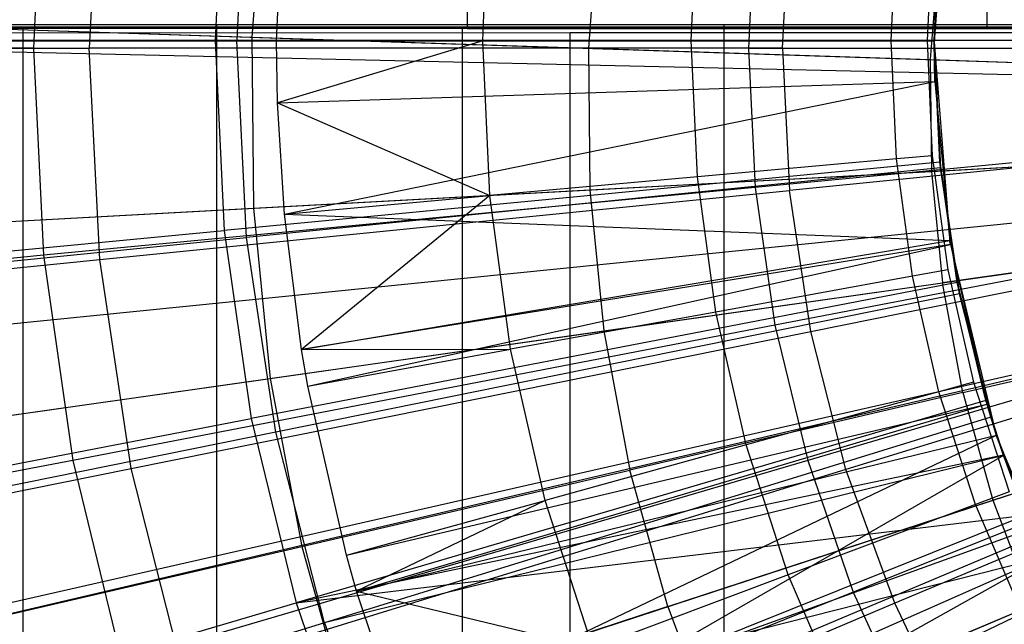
# Model space of a CAD drawing. Extents: x 0.1 to 16.1, y -7.1 to 6.9.
# Tile 29 of 118: x 6.366 to 7.136, y -0.562 to -0.089. Entities that reach past the tile are written whole.
import ezdxf

# ---------------------------------------------------------------- set-up
doc = ezdxf.new("R2010")
doc.units = 0
doc.header["$LTSCALE"] = 2.54
doc.layers.get('0').update_dxf_attribs({"color": 13, "linetype": 'CONTINUOUS'})

# ---------------------------------------------------------------- blocks, each defined once
blk = doc.blocks.new('DROPS_WOOD_A_PM_STL')
at = {"color": 0}
for p, q in [((6.71575, 0.70718, 38.64854), (6.71575, -0.09282, 38.64895)), ((6.71575, 0.70718, 38.64854), (6.71575, -0.09282, 38.64895)), ((6.71575, 0.70386, 32.2022), (6.71575, -0.09614, 32.20262)), ((6.71575, 0.70386, 32.2022), (6.71575, -0.09614, 32.20262)), ((7.12218, 0.70725, 38.79176), (7.12218, -0.09275, 38.79217)), ((7.12218, 0.70725, 38.79176), (7.12218, -0.09275, 38.79217)), ((7.12218, 0.70378, 32.05898), (7.12218, -0.09622, 32.05939)), ((7.12218, 0.70378, 32.05898), (7.12218, -0.09622, 32.05939)), ((6.42845, 0.05386, 2.59062), (6.42021, -0.11141, 2.5907)), ((6.42845, 0.05386, 2.59062), (6.42021, -0.11141, 2.5907)), ((6.54324, 0.04813, 13.77309), (6.53557, -0.10564, 13.77317)), ((6.54324, 0.04813, 13.77309), (6.53557, -0.10564, 13.77317)), ((7.09318, 0.04995, 12.40157), (7.08088, -0.10635, 12.40165)), ((7.09318, 0.04995, 12.40157), (7.08088, -0.10635, 12.40165)), ((6.55765, 0.03062, 14.08687), (6.54738, -0.10277, 14.08694)), ((6.55765, 0.03062, 14.08687), (6.54738, -0.10277, 14.08694)), ((6.56681, -0.10554, 13.97524), (6.5729, 0.0301, 13.97517)), ((6.56681, -0.10554, 13.97524), (6.5729, 0.0301, 13.97517)), ((6.72794, -0.10551, 14.02214), (6.73338, 0.01568, 14.02208)), ((6.72794, -0.10551, 14.02214), (6.73338, 0.01568, 14.02208)), ((6.89101, -0.10549, 14.06084), (6.8958, 0.00109, 14.06078)), ((6.89101, -0.10549, 14.06084), (6.8958, 0.00109, 14.06078)), ((6.81906, -0.00099, 14.16889), (6.81055, -0.11147, 14.16895)), ((6.81906, -0.00099, 14.16889), (6.81055, -0.11147, 14.16895)), ((6.96233, -0.11149, 2.43059), (6.96789, -0.0002, 2.43053)), ((6.96233, -0.11149, 2.43059), (6.96789, -0.0002, 2.43053)), ((7.08088, -0.10557, 13.92207), (7.08585, -0.00609, 13.92202)), ((7.08088, -0.10557, 13.92207), (7.08585, -0.00609, 13.92202)), ((7.04738, -0.10548, 14.08995), (7.05154, -0.01292, 14.0899)), ((7.04738, -0.10548, 14.08995), (7.05154, -0.01292, 14.0899)), ((7.08541, -0.01051, 14.08537), (7.08088, -0.10557, 13.92207)), ((7.08088, -0.10548, 14.08542), (7.08541, -0.01051, 14.08537)), ((7.08088, -0.10548, 14.08542), (7.08541, -0.01051, 14.08537)), ((7.08088, -0.10548, 14.08542), (7.08541, -0.01051, 14.08537)), ((7.08541, -0.01051, 14.08537), (7.08088, -0.10635, 12.40165)), ((7.08541, -0.01051, 14.08537), (7.08088, -0.10635, 12.40165)), ((7.08541, -0.01051, 14.08537), (7.08088, -0.10557, 13.92207)), ((7.07948, -0.01543, 14.09432), (7.07544, -0.10548, 14.09437)), ((7.07948, -0.01543, 14.09432), (7.07544, -0.10548, 14.09437)), ((7.08459, -0.0331, 14.23991), (7.07788, -0.12031, 14.23996)), ((7.08459, -0.0331, 14.23991), (7.07788, -0.12031, 14.23996)), ((5.83124, -0.07912, 13.79874), (7.62525, -0.13844, 14.34878)), ((5.83124, -0.07912, 13.79874), (7.62525, -0.13844, 14.34878)), ((5.42116, -0.09497, 27.87016), (6.36853, -0.09497, 27.60061)), ((6.36853, -0.09497, 43.23018), (5.42116, -0.09497, 42.96063)), ((6.36853, -0.09497, 43.23018), (5.42116, -0.09497, 42.96063)), ((5.42116, -0.09497, 27.87016), (6.36853, -0.09497, 27.60061)), ((6.71192, -0.09497, 39.17417), (6.08, -0.09497, 38.8795)), ((6.08, -0.09497, 31.95129), (6.71192, -0.09497, 31.65663)), ((6.08, -0.09497, 31.95129), (6.71192, -0.09497, 31.65663)), ((6.71192, -0.09497, 39.17417), (6.08, -0.09497, 38.8795)), ((6.08587, -0.09932, 26.03883), (6.7964, -0.09922, 26.241)), ((6.08587, -0.09932, 26.03883), (6.7964, -0.09922, 26.241)), ((6.14672, -0.09298, 38.34339), (6.51992, -0.09287, 38.55885)), ((6.14672, -0.09298, 38.34339), (6.51992, -0.09287, 38.55885)), ((6.51992, -0.0961, 32.29271), (6.14672, -0.09598, 32.50818)), ((6.51992, -0.0961, 32.29271), (6.14672, -0.09598, 32.50818)), ((6.28812, -0.0942, 13.99391), (6.54738, -0.10277, 14.08694)), ((6.28812, -0.0942, 13.99391), (6.54738, -0.10277, 14.08694)), ((6.33, -0.09292, 38.45687), (6.71575, -0.09282, 38.64895)), ((6.33, -0.09292, 38.45687), (6.71575, -0.09282, 38.64895)), ((6.71575, -0.09614, 32.20262), (6.33, -0.09604, 32.39469)), ((6.71575, -0.09614, 32.20262), (6.33, -0.09604, 32.39469)), ((6.36853, -0.89497, 27.60061), (6.36853, -0.09497, 27.60061)), ((6.36853, -0.09497, 27.60061), (7.34185, -0.09497, 27.44952)), ((6.36853, -0.89497, 27.60061), (6.36853, -0.09497, 27.60061)), ((6.36853, -0.89497, 43.23018), (6.36853, -0.09497, 43.23018)), ((7.34185, -0.09497, 43.38127), (6.36853, -0.09497, 43.23018)), ((6.36853, -0.89497, 43.23018), (6.36853, -0.09497, 43.23018)), ((7.34185, -0.09497, 43.38127), (6.36853, -0.09497, 43.23018)), ((6.36853, -0.09497, 27.60061), (7.34185, -0.09497, 27.44952)), ((6.51992, -0.09287, 38.55885), (6.91676, -0.09278, 38.72682)), ((6.51992, -0.09287, 38.55885), (6.91676, -0.09278, 38.72682)), ((6.51992, -0.89287, 38.55927), (6.51992, -0.09287, 38.55885)), ((6.51992, -0.89287, 38.55927), (6.51992, -0.09287, 38.55885)), ((6.91676, -0.09618, 32.12474), (6.51992, -0.0961, 32.29271)), ((6.51992, -0.8961, 32.29312), (6.51992, -0.0961, 32.29271)), ((6.91676, -0.09618, 32.12474), (6.51992, -0.0961, 32.29271)), ((6.51992, -0.8961, 32.29312), (6.51992, -0.0961, 32.29271)), ((7.38541, -0.09497, 39.35463), (6.71192, -0.09497, 39.17417)), ((6.71192, -0.09497, 31.65663), (7.38541, -0.09497, 31.47616)), ((6.71192, -0.09497, 31.65663), (7.38541, -0.09497, 31.47616)), ((6.71192, -0.09497, 31.65663), (6.71192, -0.89497, 31.65663)), ((6.71192, -0.09497, 31.65663), (6.71192, -0.89497, 31.65663)), ((6.71192, -0.09497, 39.17417), (6.71192, -0.89497, 39.17417)), ((6.71192, -0.09497, 39.17417), (6.71192, -0.89497, 39.17417)), ((7.38541, -0.09497, 39.35463), (6.71192, -0.09497, 39.17417)), ((6.71575, -0.09282, 38.64895), (7.12218, -0.09275, 38.79217)), ((6.71575, -0.09282, 38.64895), (7.12218, -0.09275, 38.79217)), ((7.12218, -0.09622, 32.05939), (6.71575, -0.09614, 32.20262)), ((7.12218, -0.09622, 32.05939), (6.71575, -0.09614, 32.20262)), ((6.7964, -0.09922, 26.241), (7.52639, -0.09916, 26.35431)), ((6.7964, -0.09922, 26.241), (7.52639, -0.09916, 26.35431)), ((6.7964, -0.89922, 26.24141), (6.7964, -0.09922, 26.241)), ((6.7964, -0.89922, 26.24141), (6.7964, -0.09922, 26.241)), ((6.91676, -0.09278, 38.72682), (7.33123, -0.09272, 38.84475)), ((6.91676, -0.09278, 38.72682), (7.33123, -0.09272, 38.84475)), ((6.91676, -0.89278, 38.72723), (6.91676, -0.09278, 38.72682)), ((6.91676, -0.89278, 38.72723), (6.91676, -0.09278, 38.72682)), ((7.33123, -0.09624, 32.00681), (6.91676, -0.09618, 32.12474)), ((6.91676, -0.89618, 32.12516), (6.91676, -0.09618, 32.12474)), ((7.33123, -0.09624, 32.00681), (6.91676, -0.09618, 32.12474)), ((6.91676, -0.89618, 32.12516), (6.91676, -0.09618, 32.12474)), ((7.12218, -0.09275, 38.79217), (7.54313, -0.0927, 38.88436)), ((7.12218, -0.09275, 38.79217), (7.54313, -0.0927, 38.88436)), ((7.54313, -0.09626, 31.9672), (7.12218, -0.09622, 32.05939)), ((7.54313, -0.09626, 31.9672), (7.12218, -0.09622, 32.05939)), ((5.83059, -0.10221, 13.79876), (7.62512, -0.14311, 14.34878)), ((5.83059, -0.10221, 13.79876), (7.62512, -0.14311, 14.34878)), ((6.007, -0.10575, 13.57277), (6.53557, -0.10564, 13.77317)), ((6.007, -0.10575, 13.57277), (6.53557, -0.10564, 13.77317)), ((6.7964, -0.10526, 14.51882), (6.08587, -0.10515, 14.72098)), ((6.7964, -0.10526, 14.51882), (6.08587, -0.10515, 14.72098)), ((6.53557, -0.10564, 13.77317), (7.08088, -0.10557, 13.92207)), ((6.53557, -0.10564, 13.77317), (7.08088, -0.10557, 13.92207)), ((6.54324, -0.25942, 13.77325), (6.53557, -0.10564, 13.77317)), ((6.54324, -0.25942, 13.77325), (6.53557, -0.10564, 13.77317)), ((6.54738, -0.10277, 14.08694), (6.81055, -0.11147, 14.16895)), ((6.54738, -0.10277, 14.08694), (6.54878, -0.23654, 14.08701)), ((6.54738, -0.10277, 14.08694), (6.54878, -0.23654, 14.08701)), ((6.54738, -0.10277, 14.08694), (6.81055, -0.11147, 14.16895)), ((6.56681, -0.10554, 13.97524), (7.08088, -0.10548, 14.08542)), ((6.56681, -0.10554, 13.97524), (7.08088, -0.10548, 14.08542)), ((6.56681, -0.10554, 13.97524), (6.72794, -0.10551, 14.02214)), ((6.56681, -0.10554, 13.97524), (6.72794, -0.10551, 14.02214)), ((6.56758, -0.15404, 13.97527), (6.56681, -0.10554, 13.97524)), ((6.56758, -0.15404, 13.97527), (6.56681, -0.10554, 13.97524)), ((6.72794, -0.10551, 14.02214), (6.56758, -0.15404, 13.97527)), ((6.72794, -0.10551, 14.02214), (6.56758, -0.15404, 13.97527)), ((6.89101, -0.10549, 14.06084), (6.72794, -0.10551, 14.02214)), ((6.89101, -0.10549, 14.06084), (6.72794, -0.10551, 14.02214)), ((6.73338, -0.22671, 14.0222), (6.72794, -0.10551, 14.02214)), ((6.73338, -0.22671, 14.0222), (6.72794, -0.10551, 14.02214)), ((7.52639, -0.10532, 14.4055), (6.7964, -0.10526, 14.51882)), ((6.7964, -0.90526, 14.51923), (6.7964, -0.10526, 14.51882)), ((7.52639, -0.10532, 14.4055), (6.7964, -0.10526, 14.51882)), ((6.7964, -0.90526, 14.51923), (6.7964, -0.10526, 14.51882)), ((7.04738, -0.10548, 14.08995), (6.89101, -0.10549, 14.06084)), ((7.04738, -0.10548, 14.08995), (6.89101, -0.10549, 14.06084)), ((6.8958, -0.21207, 14.06089), (6.89101, -0.10549, 14.06084)), ((6.8958, -0.21207, 14.06089), (6.89101, -0.10549, 14.06084)), ((7.05154, -0.19804, 14.09), (7.04738, -0.10548, 14.08995)), ((7.07544, -0.10548, 14.09437), (7.04738, -0.10548, 14.08995)), ((7.05154, -0.19804, 14.09), (7.04738, -0.10548, 14.08995)), ((7.07544, -0.10548, 14.09437), (7.04738, -0.10548, 14.08995)), ((7.07544, -0.10548, 14.09437), (7.07948, -0.19552, 14.09441)), ((7.07544, -0.10548, 14.09437), (7.07948, -0.19552, 14.09441)), ((7.08088, -0.10548, 14.08542), (7.08585, -0.20505, 13.92212)), ((7.08541, -0.20045, 14.08547), (7.08088, -0.10548, 14.08542)), ((7.08088, -0.10548, 14.08542), (7.08088, -0.10557, 13.92207)), ((7.08088, -0.10548, 14.08542), (7.08088, -0.10635, 12.40165)), ((7.08088, -0.10548, 14.08542), (7.08139, -0.1375, 14.08543)), ((7.08088, -0.10548, 14.08542), (7.08139, -0.1375, 14.08543)), ((7.08088, -0.10548, 14.08542), (7.08088, -0.10635, 12.40165)), ((7.08088, -0.10548, 14.08542), (7.08088, -0.10557, 13.92207)), ((7.08088, -0.10548, 14.08542), (7.08585, -0.20505, 13.92212)), ((7.08585, -0.20505, 13.92212), (7.08088, -0.10557, 13.92207)), ((7.08585, -0.20505, 13.92212), (7.08088, -0.10557, 13.92207)), ((7.08139, -0.1375, 14.08543), (7.08088, -0.10635, 12.40165)), ((7.08088, -0.10635, 12.40165), (7.09318, -0.26265, 12.40173)), ((7.08139, -0.1375, 14.08543), (7.08088, -0.10635, 12.40165)), ((7.08088, -0.10635, 12.40165), (7.09318, -0.26265, 12.40173)), ((5.89589, -0.1113, 2.80197), (6.42021, -0.11141, 2.5907)), ((5.89589, -0.1113, 2.80197), (6.42021, -0.11141, 2.5907)), ((6.42845, -0.27667, 2.59079), (6.42021, -0.11141, 2.5907)), ((6.96233, -0.11149, 2.43059), (6.42021, -0.11141, 2.5907)), ((6.42845, -0.27667, 2.59079), (6.42021, -0.11141, 2.5907)), ((6.96233, -0.11149, 2.43059), (6.42021, -0.11141, 2.5907)), ((6.81055, -0.11147, 14.16895), (7.07788, -0.12031, 14.23996)), ((6.81055, -0.11147, 14.16895), (6.81171, -0.22227, 14.169)), ((6.81055, -0.11147, 14.16895), (7.07788, -0.12031, 14.23996)), ((6.81055, -0.11147, 14.16895), (6.81171, -0.22227, 14.169)), ((6.96233, -0.11149, 2.43059), (6.96789, -0.22277, 2.43064)), ((6.96233, -0.11149, 2.43059), (7.5173, -0.11154, 2.32309)), ((6.96233, -0.11149, 2.43059), (6.96789, -0.22277, 2.43064)), ((6.96233, -0.11149, 2.43059), (7.5173, -0.11154, 2.32309)), ((7.07788, -0.12031, 14.23996), (7.34962, -0.12931, 14.29996)), ((7.07788, -0.12031, 14.23996), (7.07879, -0.20778, 14.24)), ((7.07788, -0.12031, 14.23996), (7.34962, -0.12931, 14.29996)), ((7.07788, -0.12031, 14.23996), (7.07879, -0.20778, 14.24)), ((6.56758, -0.15404, 13.97527), (7.08139, -0.1375, 14.08543)), ((6.56758, -0.15404, 13.97527), (7.08139, -0.1375, 14.08543)), ((6.5729, -0.24118, 13.97531), (7.08139, -0.1375, 14.08543)), ((6.5729, -0.24118, 13.97531), (7.08139, -0.1375, 14.08543)), ((7.08139, -0.1375, 14.08543), (7.09318, -0.26178, 14.0855)), ((7.08139, -0.1375, 14.08543), (7.09318, -0.26178, 14.0855)), ((7.08139, -0.1375, 14.08543), (7.09318, -0.26265, 12.40173)), ((7.08139, -0.1375, 14.08543), (7.09318, -0.26265, 12.40173)), ((6.5729, -0.24118, 13.97531), (6.56758, -0.15404, 13.97527)), ((6.56758, -0.15404, 13.97527), (6.73338, -0.22671, 14.0222)), ((6.5729, -0.24118, 13.97531), (6.56758, -0.15404, 13.97527)), ((6.56758, -0.15404, 13.97527), (6.73338, -0.22671, 14.0222)), ((7.52009, -0.16757, 2.32311), (6.96789, -0.22277, 2.43064)), ((7.52009, -0.16757, 2.32311), (6.96789, -0.22277, 2.43064)), ((5.83329, -0.2754, 13.79885), (7.62566, -0.17813, 14.3488)), ((5.83329, -0.2754, 13.79885), (7.62566, -0.17813, 14.3488)), ((5.8413, -0.37903, 13.7989), (7.62728, -0.19909, 14.34881)), ((5.8413, -0.37903, 13.7989), (7.62728, -0.19909, 14.34881)), ((7.05154, -0.19804, 14.09), (6.8958, -0.21207, 14.06089)), ((7.05154, -0.19804, 14.09), (6.8958, -0.21207, 14.06089)), ((7.07948, -0.19552, 14.09441), (7.05154, -0.19804, 14.09)), ((7.07948, -0.19552, 14.09441), (7.05154, -0.19804, 14.09)), ((7.06398, -0.28986, 14.09005), (7.05154, -0.19804, 14.09)), ((7.06398, -0.28986, 14.09005), (7.05154, -0.19804, 14.09)), ((7.07879, -0.20778, 14.24), (7.35028, -0.19306, 14.29999)), ((7.07879, -0.20778, 14.24), (7.35028, -0.19306, 14.29999)), ((7.07948, -0.19552, 14.09441), (7.09158, -0.28485, 14.09446)), ((7.07948, -0.19552, 14.09441), (7.09158, -0.28485, 14.09446)), ((7.08585, -0.20505, 13.92212), (6.54324, -0.25942, 13.77325)), ((7.08585, -0.20505, 13.92212), (6.54324, -0.25942, 13.77325)), ((6.81171, -0.22227, 14.169), (7.07879, -0.20778, 14.24)), ((6.81171, -0.22227, 14.169), (7.07879, -0.20778, 14.24)), ((7.07879, -0.20778, 14.24), (7.08732, -0.29483, 14.24005)), ((7.07879, -0.20778, 14.24), (7.08732, -0.29483, 14.24005)), ((7.08541, -0.20045, 14.08547), (7.08585, -0.20505, 13.92212)), ((7.08541, -0.20045, 14.08547), (7.10069, -0.30354, 13.92217)), ((7.09894, -0.29457, 14.08551), (7.08541, -0.20045, 14.08547)), ((7.08541, -0.20045, 14.08547), (7.08585, -0.20505, 13.92212)), ((7.08541, -0.20045, 14.08547), (7.10069, -0.30354, 13.92217)), ((7.10069, -0.30354, 13.92217), (7.08585, -0.20505, 13.92212)), ((7.10069, -0.30354, 13.92217), (7.08585, -0.20505, 13.92212)), ((6.8958, -0.21207, 14.06089), (6.73338, -0.22671, 14.0222)), ((6.8958, -0.21207, 14.06089), (6.73338, -0.22671, 14.0222)), ((6.91012, -0.31779, 14.06095), (6.8958, -0.21207, 14.06089)), ((6.91012, -0.31779, 14.06095), (6.8958, -0.21207, 14.06089)), ((5.85243, -0.47075, 13.79895), (7.62954, -0.21764, 14.34882)), ((5.85243, -0.47075, 13.79895), (7.62954, -0.21764, 14.34882)), ((6.42845, -0.27667, 2.59079), (6.96789, -0.22277, 2.43064)), ((6.42845, -0.27667, 2.59079), (6.96789, -0.22277, 2.43064)), ((6.54878, -0.23654, 14.08701), (6.81171, -0.22227, 14.169)), ((6.54878, -0.23654, 14.08701), (6.81171, -0.22227, 14.169)), ((6.81171, -0.22227, 14.169), (6.82252, -0.33254, 14.16906)), ((6.81171, -0.22227, 14.169), (6.82252, -0.33254, 14.16906)), ((6.98449, -0.33295, 2.4307), (6.96789, -0.22277, 2.43064)), ((6.98449, -0.33295, 2.4307), (6.96789, -0.22277, 2.43064)), ((6.98449, -0.33295, 2.4307), (7.52845, -0.22304, 2.32314)), ((6.98449, -0.33295, 2.4307), (7.52845, -0.22304, 2.32314)), ((6.5729, -0.24118, 13.97531), (6.73338, -0.22671, 14.0222)), ((6.5729, -0.24118, 13.97531), (6.73338, -0.22671, 14.0222)), ((6.73338, -0.22671, 14.0222), (6.5862, -0.34704, 13.97536)), ((6.73338, -0.22671, 14.0222), (6.5862, -0.34704, 13.97536)), ((6.74967, -0.34693, 14.02227), (6.73338, -0.22671, 14.0222)), ((6.74967, -0.34693, 14.02227), (6.73338, -0.22671, 14.0222)), ((6.28975, -0.2506, 13.99399), (6.54878, -0.23654, 14.08701)), ((6.28975, -0.2506, 13.99399), (6.54878, -0.23654, 14.08701)), ((6.54878, -0.23654, 14.08701), (6.56183, -0.36967, 14.08708)), ((6.54878, -0.23654, 14.08701), (6.56183, -0.36967, 14.08708)), ((6.5729, -0.24118, 13.97531), (7.09318, -0.26178, 14.0855)), ((6.5862, -0.34704, 13.97536), (6.5729, -0.24118, 13.97531)), ((6.5729, -0.24118, 13.97531), (7.09318, -0.26178, 14.0855)), ((6.5862, -0.34704, 13.97536), (6.5729, -0.24118, 13.97531)), ((5.88594, -0.65243, 13.79904), (7.63631, -0.25438, 14.34884)), ((5.88594, -0.65243, 13.79904), (7.63631, -0.25438, 14.34884)), ((5.88853, -0.66369, 13.79905), (7.63631, -0.25438, 14.34884)), ((5.88853, -0.66369, 13.79905), (7.63631, -0.25438, 14.34884)), ((6.0173, -0.31215, 13.57288), (6.54324, -0.25942, 13.77325)), ((6.0173, -0.31215, 13.57288), (6.54324, -0.25942, 13.77325)), ((6.56619, -0.41167, 13.77333), (6.54324, -0.25942, 13.77325)), ((6.56619, -0.41167, 13.77333), (6.54324, -0.25942, 13.77325)), ((7.3565, -0.25651, 14.30002), (7.08732, -0.29483, 14.24005)), ((7.3565, -0.25651, 14.30002), (7.08732, -0.29483, 14.24005)), ((6.5862, -0.34704, 13.97536), (7.09318, -0.26178, 14.0855)), ((6.5862, -0.34704, 13.97536), (7.09318, -0.26178, 14.0855)), ((7.09369, -0.26494, 14.0855), (6.5862, -0.34704, 13.97536)), ((7.09369, -0.26494, 14.0855), (6.5862, -0.34704, 13.97536)), ((6.59112, -0.37573, 13.97538), (7.09369, -0.26494, 14.0855)), ((6.59112, -0.37573, 13.97538), (7.09369, -0.26494, 14.0855)), ((7.09318, -0.26178, 14.0855), (7.09369, -0.26494, 14.0855)), ((7.09318, -0.26178, 14.0855), (7.09318, -0.26265, 12.40173)), ((7.09318, -0.26178, 14.0855), (7.09369, -0.26494, 14.0855)), ((7.09318, -0.26178, 14.0855), (7.09318, -0.26265, 12.40173)), ((7.09369, -0.26494, 14.0855), (7.09318, -0.26265, 12.40173)), ((7.09318, -0.26265, 12.40173), (7.12978, -0.41509, 12.40181)), ((7.09369, -0.26494, 14.0855), (7.09318, -0.26265, 12.40173)), ((7.09318, -0.26265, 12.40173), (7.12978, -0.41509, 12.40181)), ((7.09369, -0.26494, 14.0855), (7.12218, -0.38976, 14.08556)), ((7.09369, -0.26494, 14.0855), (7.12218, -0.38976, 14.08556)), ((7.09369, -0.26494, 14.0855), (7.12978, -0.41509, 12.40181)), ((7.09369, -0.26494, 14.0855), (7.12978, -0.41509, 12.40181)), ((5.90674, -0.32876, 2.80208), (6.42845, -0.27667, 2.59079)), ((5.90674, -0.32876, 2.80208), (6.42845, -0.27667, 2.59079)), ((6.45312, -0.44029, 2.59087), (6.42845, -0.27667, 2.59079)), ((6.45312, -0.44029, 2.59087), (6.42845, -0.27667, 2.59079)), ((7.5423, -0.2774, 2.32317), (7.01199, -0.44093, 2.43076)), ((7.5423, -0.2774, 2.32317), (7.01199, -0.44093, 2.43076)), ((7.09158, -0.28485, 14.09446), (7.06398, -0.28986, 14.09005)), ((7.09158, -0.28485, 14.09446), (7.06398, -0.28986, 14.09005)), ((7.09158, -0.28485, 14.09446), (7.11164, -0.37273, 14.0945)), ((7.09158, -0.28485, 14.09446), (7.11164, -0.37273, 14.0945)), ((7.06398, -0.28986, 14.09005), (6.91012, -0.31779, 14.06095)), ((7.06398, -0.28986, 14.09005), (6.91012, -0.31779, 14.06095)), ((7.0846, -0.38019, 14.09009), (7.06398, -0.28986, 14.09005)), ((7.0846, -0.38019, 14.09009), (7.06398, -0.28986, 14.09005)), ((5.9413, -0.85275, 13.79914), (7.64751, -0.29489, 14.34886)), ((5.9413, -0.85275, 13.79914), (7.64751, -0.29489, 14.34886)), ((6.82252, -0.33254, 14.16906), (7.08732, -0.29483, 14.24005)), ((6.82252, -0.33254, 14.16906), (7.08732, -0.29483, 14.24005)), ((7.10341, -0.38081, 14.24009), (7.08732, -0.29483, 14.24005)), ((7.10341, -0.38081, 14.24009), (7.08732, -0.29483, 14.24005)), ((7.09894, -0.29457, 14.08551), (7.10069, -0.30354, 13.92217)), ((7.09894, -0.29457, 14.08551), (7.12527, -0.40006, 13.92222)), ((7.12135, -0.38696, 14.08556), (7.09894, -0.29457, 14.08551)), ((7.09894, -0.29457, 14.08551), (7.10069, -0.30354, 13.92217)), ((7.09894, -0.29457, 14.08551), (7.12527, -0.40006, 13.92222)), ((7.10069, -0.30354, 13.92217), (6.56619, -0.41167, 13.77333)), ((7.10069, -0.30354, 13.92217), (6.56619, -0.41167, 13.77333)), ((7.12527, -0.40006, 13.92222), (7.10069, -0.30354, 13.92217)), ((7.12527, -0.40006, 13.92222), (7.10069, -0.30354, 13.92217)), ((5.96384, -0.91828, 13.79918), (7.65207, -0.30814, 14.34886)), ((5.96384, -0.91828, 13.79918), (7.65207, -0.30814, 14.34886)), ((6.91012, -0.31779, 14.06095), (6.74967, -0.34693, 14.02227)), ((6.91012, -0.31779, 14.06095), (6.74967, -0.34693, 14.02227)), ((6.93386, -0.42181, 14.061), (6.91012, -0.31779, 14.06095)), ((6.93386, -0.42181, 14.061), (6.91012, -0.31779, 14.06095)), ((7.10341, -0.38081, 14.24009), (7.36823, -0.31917, 14.30005)), ((7.10341, -0.38081, 14.24009), (7.36823, -0.31917, 14.30005)), ((7.56148, -0.33012, 2.3232), (7.0501, -0.54563, 2.43081)), ((7.56148, -0.33012, 2.3232), (7.0501, -0.54563, 2.43081)), ((6.01036, -1.03649, 13.79924), (7.66147, -0.33204, 14.34888)), ((6.01036, -1.03649, 13.79924), (7.66147, -0.33204, 14.34888)), ((6.45312, -0.44029, 2.59087), (6.98449, -0.33295, 2.4307)), ((6.45312, -0.44029, 2.59087), (6.98449, -0.33295, 2.4307)), ((6.56183, -0.36967, 14.08708), (6.82252, -0.33254, 14.16906)), ((6.56183, -0.36967, 14.08708), (6.82252, -0.33254, 14.16906)), ((6.82252, -0.33254, 14.16906), (6.84289, -0.44146, 14.16912)), ((6.82252, -0.33254, 14.16906), (6.84289, -0.44146, 14.16912)), ((7.01199, -0.44093, 2.43076), (6.98449, -0.33295, 2.4307)), ((7.01199, -0.44093, 2.43076), (6.98449, -0.33295, 2.4307)), ((6.5862, -0.34704, 13.97536), (6.74967, -0.34693, 14.02227)), ((6.5862, -0.34704, 13.97536), (6.74967, -0.34693, 14.02227)), ((6.59112, -0.37573, 13.97538), (6.5862, -0.34704, 13.97536)), ((6.59112, -0.37573, 13.97538), (6.5862, -0.34704, 13.97536)), ((6.59112, -0.37573, 13.97538), (6.74967, -0.34693, 14.02227)), ((6.59112, -0.37573, 13.97538), (6.74967, -0.34693, 14.02227)), ((6.77666, -0.46521, 14.02233), (6.74967, -0.34693, 14.02227)), ((6.77666, -0.46521, 14.02233), (6.74967, -0.34693, 14.02227)), ((6.305, -0.40626, 13.99407), (6.56183, -0.36967, 14.08708)), ((6.305, -0.40626, 13.99407), (6.56183, -0.36967, 14.08708)), ((6.56183, -0.36967, 14.08708), (6.58643, -0.50117, 14.08715)), ((6.56183, -0.36967, 14.08708), (6.58643, -0.50117, 14.08715)), ((6.62134, -0.5081, 13.97545), (6.59112, -0.37573, 13.97538)), ((6.62134, -0.5081, 13.97545), (6.59112, -0.37573, 13.97538)), ((7.11164, -0.37273, 14.0945), (7.0846, -0.38019, 14.09009)), ((7.11164, -0.37273, 14.0945), (7.0846, -0.38019, 14.09009)), ((7.11164, -0.37273, 14.0945), (7.1395, -0.45845, 14.09455)), ((7.11164, -0.37273, 14.0945), (7.1395, -0.45845, 14.09455)), ((7.10341, -0.38081, 14.24009), (6.84289, -0.44146, 14.16912)), ((7.10341, -0.38081, 14.24009), (6.84289, -0.44146, 14.16912)), ((7.0846, -0.38019, 14.09009), (6.93386, -0.42181, 14.061)), ((7.0846, -0.38019, 14.09009), (6.93386, -0.42181, 14.061)), ((7.11323, -0.46831, 14.09014), (7.0846, -0.38019, 14.09009)), ((7.11323, -0.46831, 14.09014), (7.0846, -0.38019, 14.09009)), ((7.10341, -0.38081, 14.24009), (7.12693, -0.46507, 14.24013)), ((7.10341, -0.38081, 14.24009), (7.12693, -0.46507, 14.24013)), ((7.12693, -0.46507, 14.24013), (7.38537, -0.38058, 14.30009)), ((7.12693, -0.46507, 14.24013), (7.38537, -0.38058, 14.30009)), ((6.62134, -0.5081, 13.97545), (7.12218, -0.38976, 14.08556)), ((6.62134, -0.5081, 13.97545), (7.12218, -0.38976, 14.08556)), ((6.62935, -0.53608, 13.97546), (7.12218, -0.38976, 14.08556)), ((6.62935, -0.53608, 13.97546), (7.12218, -0.38976, 14.08556)), ((7.12135, -0.38696, 14.08556), (7.12527, -0.40006, 13.92222)), ((7.12135, -0.38696, 14.08556), (7.13502, -0.42998, 13.92224)), ((7.13502, -0.42989, 14.08558), (7.12135, -0.38696, 14.08556)), ((7.12135, -0.38696, 14.08556), (7.12527, -0.40006, 13.92222)), ((7.12135, -0.38696, 14.08556), (7.13502, -0.42998, 13.92224)), ((7.12218, -0.38976, 14.08556), (7.12978, -0.41509, 12.40181)), ((7.12218, -0.38976, 14.08556), (7.12978, -0.41423, 14.08558)), ((7.12218, -0.38976, 14.08556), (7.12978, -0.41423, 14.08558)), ((7.12218, -0.38976, 14.08556), (7.12978, -0.41509, 12.40181)), ((7.12527, -0.40006, 13.92222), (6.60418, -0.56087, 13.77341)), ((7.12527, -0.40006, 13.92222), (6.60418, -0.56087, 13.77341)), ((7.13502, -0.42998, 13.92224), (7.12527, -0.40006, 13.92222)), ((7.13502, -0.42998, 13.92224), (7.12527, -0.40006, 13.92222)), ((6.56619, -0.41167, 13.77333), (6.04811, -0.5165, 13.57298)), ((6.56619, -0.41167, 13.77333), (6.04811, -0.5165, 13.57298)), ((6.60418, -0.56087, 13.77341), (6.56619, -0.41167, 13.77333)), ((6.60418, -0.56087, 13.77341), (6.56619, -0.41167, 13.77333)), ((6.62935, -0.53608, 13.97546), (7.12978, -0.41423, 14.08558)), ((6.62935, -0.53608, 13.97546), (7.12978, -0.41423, 14.08558)), ((6.6633, -0.63724, 13.97551), (7.12978, -0.41423, 14.08558)), ((6.6633, -0.63724, 13.97551), (7.12978, -0.41423, 14.08558)), ((7.12978, -0.41423, 14.08558), (7.16639, -0.50991, 14.08562)), ((7.12978, -0.41423, 14.08558), (7.12978, -0.41509, 12.40181)), ((7.12978, -0.41423, 14.08558), (7.16639, -0.50991, 14.08562)), ((7.12978, -0.41423, 14.08558), (7.12978, -0.41509, 12.40181)), ((7.12978, -0.41509, 12.40181), (7.16639, -0.50991, 14.08562)), ((7.12978, -0.41509, 12.40181), (7.18978, -0.55994, 12.40188)), ((7.12978, -0.41509, 12.40181), (7.16639, -0.50991, 14.08562)), ((7.12978, -0.41509, 12.40181), (7.18978, -0.55994, 12.40188)), ((6.93386, -0.42181, 14.061), (6.77666, -0.46521, 14.02233)), ((6.93386, -0.42181, 14.061), (6.77666, -0.46521, 14.02233)), ((6.96683, -0.52327, 14.06105), (6.93386, -0.42181, 14.061)), ((6.96683, -0.52327, 14.06105), (6.93386, -0.42181, 14.061)), ((7.13502, -0.42998, 13.92224), (6.60418, -0.56087, 13.77341)), ((7.13502, -0.42998, 13.92224), (6.60418, -0.56087, 13.77341)), ((7.13502, -0.42998, 13.92224), (6.65684, -0.70555, 13.77348)), ((7.13502, -0.42998, 13.92224), (6.65684, -0.70555, 13.77348)), ((7.13502, -0.42989, 14.08558), (7.15934, -0.49366, 13.92227)), ((7.15245, -0.47682, 14.08561), (7.13502, -0.42989, 14.08558)), ((7.13502, -0.42989, 14.08558), (7.13502, -0.42998, 13.92224)), ((7.13502, -0.42989, 14.08558), (7.13502, -0.42998, 13.92224)), ((7.13502, -0.42989, 14.08558), (7.15934, -0.49366, 13.92227)), ((7.15934, -0.49366, 13.92227), (7.13502, -0.42998, 13.92224)), ((7.15934, -0.49366, 13.92227), (7.13502, -0.42998, 13.92224)), ((5.9392, -0.54407, 2.80219), (6.45312, -0.44029, 2.59087)), ((5.9392, -0.54407, 2.80219), (6.45312, -0.44029, 2.59087)), ((6.49395, -0.60064, 2.59095), (6.45312, -0.44029, 2.59087)), ((6.49395, -0.60064, 2.59095), (6.45312, -0.44029, 2.59087)), ((7.01199, -0.44093, 2.43076), (6.49395, -0.60064, 2.59095)), ((7.01199, -0.44093, 2.43076), (6.49395, -0.60064, 2.59095)), ((6.58643, -0.50117, 14.08715), (6.84289, -0.44146, 14.16912)), ((6.58643, -0.50117, 14.08715), (6.84289, -0.44146, 14.16912)), ((6.87269, -0.54819, 14.16917), (6.84289, -0.44146, 14.16912)), ((6.87269, -0.54819, 14.16917), (6.84289, -0.44146, 14.16912)), ((7.0501, -0.54563, 2.43081), (7.01199, -0.44093, 2.43076)), ((7.0501, -0.54563, 2.43081), (7.01199, -0.44093, 2.43076)), ((7.1395, -0.45845, 14.09455), (7.11323, -0.46831, 14.09014)), ((7.1395, -0.45845, 14.09455), (7.11323, -0.46831, 14.09014)), ((6.62134, -0.5081, 13.97545), (6.77666, -0.46521, 14.02233)), ((6.62134, -0.5081, 13.97545), (6.77666, -0.46521, 14.02233)), ((6.77666, -0.46521, 14.02233), (6.62935, -0.53608, 13.97546)), ((6.77666, -0.46521, 14.02233), (6.62935, -0.53608, 13.97546)), ((6.81415, -0.58059, 14.02239), (6.77666, -0.46521, 14.02233)), ((6.81415, -0.58059, 14.02239), (6.77666, -0.46521, 14.02233)), ((6.87269, -0.54819, 14.16917), (7.12693, -0.46507, 14.24013)), ((6.87269, -0.54819, 14.16917), (7.12693, -0.46507, 14.24013)), ((7.11323, -0.46831, 14.09014), (6.96683, -0.52327, 14.06105)), ((7.11323, -0.46831, 14.09014), (6.96683, -0.52327, 14.06105)), ((7.14965, -0.55351, 14.09018), (7.11323, -0.46831, 14.09014)), ((7.14965, -0.55351, 14.09018), (7.11323, -0.46831, 14.09014)), ((7.12693, -0.46507, 14.24013), (7.1577, -0.54695, 14.24017)), ((7.12693, -0.46507, 14.24013), (7.1577, -0.54695, 14.24017)), ((7.15934, -0.49366, 13.92227), (6.65684, -0.70555, 13.77348)), ((7.15934, -0.49366, 13.92227), (6.65684, -0.70555, 13.77348)), ((6.33377, -0.56, 13.99415), (6.58643, -0.50117, 14.08715)), ((6.33377, -0.56, 13.99415), (6.58643, -0.50117, 14.08715)), ((6.58643, -0.50117, 14.08715), (6.6224, -0.63002, 14.08721)), ((6.58643, -0.50117, 14.08715), (6.6224, -0.63002, 14.08721)), ((6.62935, -0.53608, 13.97546), (6.62134, -0.5081, 13.97545)), ((6.62935, -0.53608, 13.97546), (6.62134, -0.5081, 13.97545)), ((7.16639, -0.50991, 14.08562), (6.6633, -0.63724, 13.97551)), ((7.16639, -0.50991, 14.08562), (6.6633, -0.63724, 13.97551)), ((6.69632, -0.71805, 13.97556), (7.16639, -0.50991, 14.08562)), ((6.69632, -0.71805, 13.97556), (7.16639, -0.50991, 14.08562)), ((6.71666, -0.76209, 13.97558), (7.16639, -0.50991, 14.08562)), ((6.71666, -0.76209, 13.97558), (7.16639, -0.50991, 14.08562)), ((6.96683, -0.52327, 14.06105), (6.81415, -0.58059, 14.02239)), ((6.96683, -0.52327, 14.06105), (6.81415, -0.58059, 14.02239)), ((7.00876, -0.62137, 14.06111), (6.96683, -0.52327, 14.06105)), ((7.00876, -0.62137, 14.06111), (6.96683, -0.52327, 14.06105)), ((6.6633, -0.63724, 13.97551), (6.62935, -0.53608, 13.97546)), ((6.62935, -0.53608, 13.97546), (6.81415, -0.58059, 14.02239)), ((6.6633, -0.63724, 13.97551), (6.62935, -0.53608, 13.97546)), ((6.62935, -0.53608, 13.97546), (6.81415, -0.58059, 14.02239)), ((7.0501, -0.54563, 2.43081), (6.55054, -0.75613, 2.59104)), ((7.0501, -0.54563, 2.43081), (6.55054, -0.75613, 2.59104)), ((7.09844, -0.64602, 2.43086), (7.0501, -0.54563, 2.43081)), ((7.09844, -0.64602, 2.43086), (7.0501, -0.54563, 2.43081)), ((6.87269, -0.54819, 14.16917), (6.6224, -0.63002, 14.08721)), ((6.87269, -0.54819, 14.16917), (6.6224, -0.63002, 14.08721)), ((6.87269, -0.54819, 14.16917), (6.91167, -0.65191, 14.16923)), ((6.87269, -0.54819, 14.16917), (6.91167, -0.65191, 14.16923)), ((6.91167, -0.65191, 14.16923), (7.1577, -0.54695, 14.24017)), ((6.91167, -0.65191, 14.16923), (7.1577, -0.54695, 14.24017)), ((7.14965, -0.55351, 14.09018), (7.00876, -0.62137, 14.06111)), ((7.14965, -0.55351, 14.09018), (7.00876, -0.62137, 14.06111)), ((6.60418, -0.56087, 13.77341), (6.0991, -0.71677, 13.57309)), ((6.60418, -0.56087, 13.77341), (6.0991, -0.71677, 13.57309)), ((6.60418, -0.56087, 13.77341), (6.65684, -0.70555, 13.77348)), ((6.60418, -0.56087, 13.77341), (6.65684, -0.70555, 13.77348))]:
    blk.add_line(p, q, dxfattribs=at)

msp = doc.modelspace()

# ---------------------------------------------------------------- linework, layer by layer
at = {"color": 0}
for p, q in [((6.38445, 0.05041, 2.41594), (6.37674, -0.1115, 2.41602)), ((6.38445, 0.05041, 2.41594), (6.37674, -0.1115, 2.41602)), ((6.52578, 0.04287, 13.96242), (6.51871, -0.10554, 13.96249)), ((6.52578, 0.04287, 13.96242), (6.51871, -0.10554, 13.96249)), ((6.94089, -0.00279, 2.27926), (6.93571, -0.11157, 2.27932)), ((6.94089, -0.00279, 2.27926), (6.93571, -0.11157, 2.27932)), ((7.08088, -0.10548, 14.08542), (7.08541, -0.01051, 14.08537)), ((5.97091, -0.10564, 13.78628), (6.51871, -0.10554, 13.96249)), ((5.97091, -0.10564, 13.78628), (6.51871, -0.10554, 13.96249)), ((7.08088, -0.10548, 14.08542), (6.51871, -0.10554, 13.96249)), ((7.08088, -0.10548, 14.08542), (6.51871, -0.10554, 13.96249)), ((6.51871, -0.10554, 13.96249), (6.52578, -0.25395, 13.96257)), ((6.51871, -0.10554, 13.96249), (6.52578, -0.25395, 13.96257)), ((7.08541, -0.20045, 14.08547), (7.08088, -0.10548, 14.08542)), ((6.37674, -0.1115, 2.41602), (5.83343, -0.1114, 2.60565)), ((6.37674, -0.1115, 2.41602), (5.83343, -0.1114, 2.60565)), ((6.37674, -0.1115, 2.41602), (6.38445, -0.2734, 2.41611)), ((6.93571, -0.11157, 2.27932), (6.37674, -0.1115, 2.41602)), ((6.93571, -0.11157, 2.27932), (6.37674, -0.1115, 2.41602)), ((6.37674, -0.1115, 2.41602), (6.38445, -0.2734, 2.41611)), ((6.93571, -0.11157, 2.27932), (6.94089, -0.22034, 2.27937)), ((7.50521, -0.11161, 2.19678), (6.93571, -0.11157, 2.27932)), ((6.93571, -0.11157, 2.27932), (6.94089, -0.22034, 2.27937)), ((7.50521, -0.11161, 2.19678), (6.93571, -0.11157, 2.27932)), ((7.50782, -0.16625, 2.19681), (6.94089, -0.22034, 2.27937)), ((7.50782, -0.16625, 2.19681), (6.94089, -0.22034, 2.27937)), ((7.08541, -0.20045, 14.08547), (6.52578, -0.25395, 13.96257)), ((7.08541, -0.20045, 14.08547), (6.52578, -0.25395, 13.96257)), ((7.09894, -0.29457, 14.08551), (7.08541, -0.20045, 14.08547)), ((6.94089, -0.22034, 2.27937), (6.38445, -0.2734, 2.41611)), ((6.94089, -0.22034, 2.27937), (6.38445, -0.2734, 2.41611)), ((6.94089, -0.22034, 2.27937), (6.95639, -0.32812, 2.27943)), ((6.94089, -0.22034, 2.27937), (6.95639, -0.32812, 2.27943)), ((7.5156, -0.22039, 2.19684), (6.95639, -0.32812, 2.27943)), ((7.5156, -0.22039, 2.19684), (6.95639, -0.32812, 2.27943)), ((5.98046, -0.30612, 13.78638), (6.52578, -0.25395, 13.96257)), ((5.98046, -0.30612, 13.78638), (6.52578, -0.25395, 13.96257)), ((6.52578, -0.25395, 13.96257), (6.54693, -0.40102, 13.96265)), ((6.52578, -0.25395, 13.96257), (6.54693, -0.40102, 13.96265)), ((6.38445, -0.2734, 2.41611), (5.8436, -0.32495, 2.60576)), ((6.38445, -0.2734, 2.41611), (5.8436, -0.32495, 2.60576)), ((6.38445, -0.2734, 2.41611), (6.40752, -0.43384, 2.41619)), ((6.38445, -0.2734, 2.41611), (6.40752, -0.43384, 2.41619)), ((7.5285, -0.27355, 2.19687), (6.98206, -0.43395, 2.27948)), ((7.5285, -0.27355, 2.19687), (6.98206, -0.43395, 2.27948)), ((7.09894, -0.29457, 14.08551), (6.54693, -0.40102, 13.96265)), ((7.09894, -0.29457, 14.08551), (6.54693, -0.40102, 13.96265)), ((7.12135, -0.38696, 14.08556), (7.09894, -0.29457, 14.08551)), ((6.95639, -0.32812, 2.27943), (6.40752, -0.43384, 2.41619)), ((6.95639, -0.32812, 2.27943), (6.40752, -0.43384, 2.41619)), ((6.95639, -0.32812, 2.27943), (6.98206, -0.43395, 2.27948)), ((6.95639, -0.32812, 2.27943), (6.98206, -0.43395, 2.27948)), ((7.54639, -0.32524, 2.19689), (7.01768, -0.53685, 2.27954)), ((7.54639, -0.32524, 2.19689), (7.01768, -0.53685, 2.27954)), ((7.12135, -0.38696, 14.08556), (6.58196, -0.54541, 13.96272)), ((7.12135, -0.38696, 14.08556), (6.58196, -0.54541, 13.96272)), ((7.13502, -0.42989, 14.08558), (7.12135, -0.38696, 14.08556)), ((6.00902, -0.50478, 13.78649), (6.54693, -0.40102, 13.96265)), ((6.00902, -0.50478, 13.78649), (6.54693, -0.40102, 13.96265)), ((6.54693, -0.40102, 13.96265), (6.58196, -0.54541, 13.96272)), ((6.54693, -0.40102, 13.96265), (6.58196, -0.54541, 13.96272)), ((7.13502, -0.42989, 14.08558), (6.58196, -0.54541, 13.96272)), ((7.13502, -0.42989, 14.08558), (6.58196, -0.54541, 13.96272)), ((7.15245, -0.47682, 14.08561), (7.13502, -0.42989, 14.08558)), ((6.40752, -0.43384, 2.41619), (5.87403, -0.53656, 2.60587)), ((6.40752, -0.43384, 2.41619), (5.87403, -0.53656, 2.60587)), ((6.40752, -0.43384, 2.41619), (6.44573, -0.59136, 2.41627)), ((6.40752, -0.43384, 2.41619), (6.44573, -0.59136, 2.41627)), ((6.98206, -0.43395, 2.27948), (6.44573, -0.59136, 2.41627)), ((6.98206, -0.43395, 2.27948), (6.44573, -0.59136, 2.41627)), ((6.98206, -0.43395, 2.27948), (7.01768, -0.53685, 2.27954)), ((6.98206, -0.43395, 2.27948), (7.01768, -0.53685, 2.27954)), ((6.58196, -0.54541, 13.96272), (7.15245, -0.47682, 14.08561)), ((6.58196, -0.54541, 13.96272), (7.15245, -0.47682, 14.08561)), ((6.63055, -0.68582, 13.96279), (7.15245, -0.47682, 14.08561)), ((6.63055, -0.68582, 13.96279), (7.15245, -0.47682, 14.08561)), ((7.01768, -0.53685, 2.27954), (6.49875, -0.74453, 2.41635)), ((7.01768, -0.53685, 2.27954), (6.49875, -0.74453, 2.41635)), ((7.01768, -0.53685, 2.27954), (7.06292, -0.63591, 2.27959)), ((7.01768, -0.53685, 2.27954), (7.06292, -0.63591, 2.27959)), ((6.05634, -0.69983, 13.78659), (6.58196, -0.54541, 13.96272)), ((6.05634, -0.69983, 13.78659), (6.58196, -0.54541, 13.96272)), ((6.58196, -0.54541, 13.96272), (6.63055, -0.68582, 13.96279)), ((6.58196, -0.54541, 13.96272), (6.63055, -0.68582, 13.96279))]:
    msp.add_line(p, q, dxfattribs=at)

# ---------------------------------------------------------------- block references
msp.add_blockref('DROPS_WOOD_A_PM_STL', (0, 0), dxfattribs=at)

doc.saveas('drawing.dxf')
